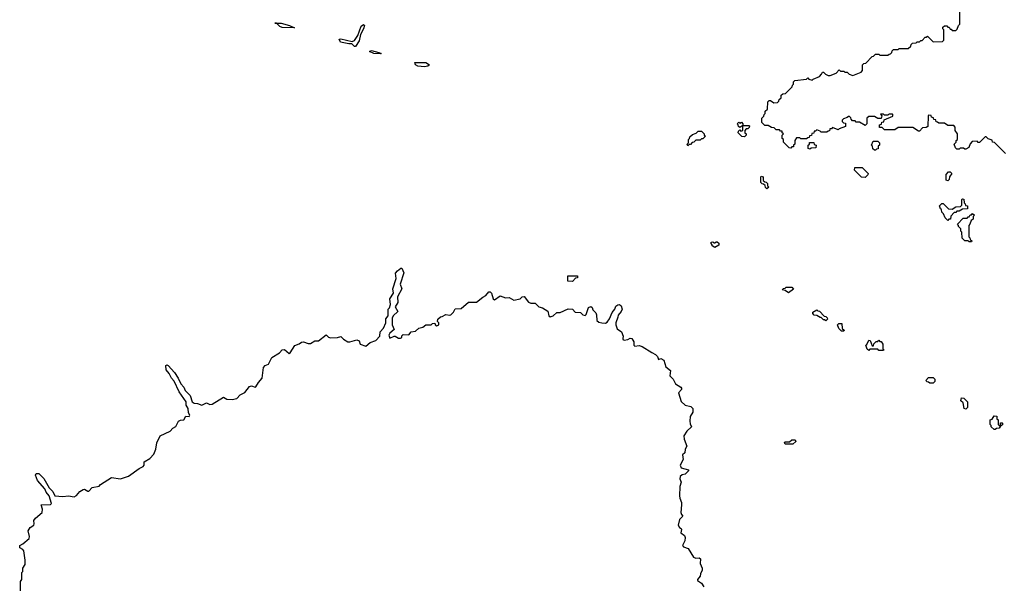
# Model space of a CAD drawing. Extents: x 2776963 to 2884430, y 684484 to 829250.
# Tile 88 of 256: x 2853542 to 2862255, y 756190 to 761175. Entities that reach past the tile are written whole.
import ezdxf

# ---------------------------------------------------------------- set-up
doc = ezdxf.new("R2010")
doc.units = 0

msp = doc.modelspace()

# ---------------------------------------------------------------- linework, layer by layer
at = {"layer": '0CON20XD'}
for points in [[(2861230, 760335), (2861225, 760330), (2861195, 760330), (2861185, 760340), (2861160, 760340), (2861170, 760325), (2861165, 760300), (2861135, 760300), (2861105, 760320), (2861055, 760320), (2861040, 760305), (2861040, 760255), (2861025, 760240), (2860975, 760270), (2860945, 760270), (2860935, 760280), (2860911.7, 760281.7), (2860900, 760295), (2860898.3, 760308.3), (2860885, 760320), (2860875, 760320), (2860865, 760310), (2860831.7, 760298.3), (2860820, 760285), (2860820, 760275), (2860831.7, 760261.7), (2860848.3, 760258.3), (2860848.3, 760231.7), (2860795, 760210), (2860785, 760200), (2860735, 760220), (2860725, 760210), (2860711.7, 760208.3), (2860708.3, 760191.7), (2860695, 760190), (2860685, 760180), (2860635, 760180), (2860625, 760190), (2860595, 760200), (2860585, 760190), (2860571.7, 760188.3), (2860568.3, 760171.7), (2860551.7, 760168.3), (2860548.3, 760151.7), (2860531.7, 760148.3), (2860528.3, 760131.7), (2860515, 760130), (2860505, 760120), (2860455, 760120), (2860445, 760130), (2860415, 760130), (2860400, 760105), (2860400, 760075), (2860390, 760065), (2860388.3, 760051.7), (2860375, 760050), (2860365, 760040), (2860351.7, 760041.7), (2860301.7, 760091.7), (2860300, 760115), (2860290, 760125), (2860290, 760155), (2860300, 760165), (2860290, 760175), (2860288.3, 760188.3), (2860275, 760190), (2860265, 760200), (2860235, 760200), (2860218.3, 760218.3), (2860195, 760220), (2860165, 760240), (2860135, 760240), (2860110, 760265), (2860110, 760305), (2860128.3, 760321.7), (2860130, 760335), (2860140, 760345), (2860140, 760365), (2860160, 760385), (2860161.7, 760448.3), (2860175, 760460), (2860185, 760460), (2860215, 760440), (2860248.3, 760441.7), (2860260, 760455), (2860261.7, 760468.3), (2860280, 760485), (2860281.7, 760508.3), (2860295, 760520), (2860318.3, 760521.7), (2860378.3, 760581.7), (2860380, 760595), (2860390, 760605), (2860390, 760625), (2860401.7, 760638.3), (2860505, 760650), (2860515, 760660), (2860525, 760650), (2860555, 760640), (2860565, 760650), (2860618.3, 760671.7), (2860638.3, 760691.7), (2860645, 760710), (2860655, 760710), (2860671.7, 760691.7), (2860695, 760680), (2860715, 760680), (2860768.3, 760701.7), (2860795, 760730), (2860805, 760720), (2860835, 760720), (2860845, 760710), (2860865, 760710), (2860881.7, 760691.7), (2860915, 760680), (2860988.3, 760711.7), (2861000, 760725), (2861000, 760775), (2861011.7, 760788.3), (2861028.3, 760791.7), (2861085, 760850), (2861098.3, 760851.7), (2861115, 760870), (2861145, 760870), (2861155, 760860), (2861225, 760860), (2861235, 760870), (2861248.3, 760871.7), (2861260, 760885), (2861261.7, 760898.3), (2861275, 760910), (2861315, 760910), (2861325, 760920), (2861405, 760920), (2861428.3, 760941.7), (2861430, 760955), (2861441.7, 760968.3), (2861475, 760970), (2861485, 760980), (2861505, 760980), (2861515, 760990), (2861528.3, 760991.7), (2861555, 761020), (2861565, 761020), (2861575, 761030), (2861625, 760980), (2861708.3, 760981.7), (2861720, 760995), (2861720, 761085), (2861710, 761095), (2861711.7, 761108.3), (2861725, 761120), (2861745, 761120), (2861755, 761110), (2861768.3, 761108.3), (2861775, 761090), (2861785, 761090), (2861795, 761080), (2861825, 761080), (2861838.3, 761091.7), (2861850, 761125), (2861860, 761135), (2861860, 761260)], [(2855975, 761103.3), (2855865, 761106.9), (2855845.7, 761115), (2855815, 761143.3), (2855800, 761145), (2855855, 761145.6), (2855930, 761125), (2855975, 761103.3)], [(2856515, 760938.8), (2856505, 760938.8), (2856481.4, 760961.4), (2856455, 760960.6), (2856382, 760975), (2856368.3, 761001.7), (2856385, 761005.7), (2856485, 760982), (2856505, 760990), (2856534, 761035), (2856565, 761116.7), (2856585, 761133.8), (2856593.8, 761125), (2856585, 761093.3), (2856558.6, 761045), (2856545, 760986.7), (2856515, 760938.8)], [(2856735, 760872.5), (2856677.5, 760875), (2856637.5, 760895), (2856655, 760902.5), (2856720, 760885), (2856740, 760875), (2856735, 760872.5)], [(2857125, 760757.5), (2857065, 760764.6), (2857044.2, 760775), (2857040, 760795), (2857135, 760797.5), (2857170, 760775), (2857155, 760764), (2857125, 760757.5)], [(2862265, 759990), (2862168.3, 760088.3), (2862151.7, 760091.7), (2862148.3, 760108.3), (2862111.7, 760121.7), (2862095, 760140), (2862085, 760140), (2862035, 760090), (2862025, 760090), (2862015, 760100), (2861971.7, 760098.3), (2861951.7, 760078.3), (2861940, 760045), (2861915, 760030), (2861905, 760030), (2861895, 760040), (2861865, 760040), (2861855, 760030), (2861835, 760030), (2861821.7, 760041.7), (2861810, 760075), (2861828.3, 760091.7), (2861830, 760105), (2861840, 760115), (2861840, 760165), (2861820, 760195), (2861820, 760225), (2861808.3, 760238.3), (2861755, 760240), (2861725, 760260), (2861675, 760260), (2861665, 760270), (2861651.7, 760271.7), (2861648.3, 760288.3), (2861631.7, 760291.7), (2861628.3, 760308.3), (2861611.7, 760311.7), (2861608.3, 760328.3), (2861585, 760330), (2861580, 760325), (2861578.3, 760231.7), (2861565, 760220), (2861531.7, 760218.3), (2861505, 760190), (2861495, 760190), (2861445, 760220), (2861315, 760220), (2861285, 760200), (2861195, 760200), (2861175, 760220), (2861151.7, 760221.7), (2861150, 760245), (2861168.3, 760251.7), (2861171.7, 760268.3), (2861188.3, 760271.7), (2861191.7, 760288.3), (2861268.3, 760321.7), (2861270, 760335), (2861265, 760340), (2861235, 760340), (2861230, 760335)], [(2859955, 760140), (2859931.7, 760141.7), (2859900, 760175), (2859901.7, 760188.3), (2859915, 760200), (2859925, 760190), (2859940, 760195), (2859940, 760240), (2859915, 760220), (2859901.7, 760231.7), (2859900, 760245), (2859890, 760255), (2859905, 760270), (2859915, 760260), (2859928.3, 760268.3), (2859940, 760255), (2859940, 760240), (2859995, 760240), (2860000, 760235), (2859998.3, 760221.7), (2859985, 760210), (2859971.7, 760208.3), (2859960, 760195), (2859960, 760175), (2859970, 760165), (2859970, 760155), (2859955, 760140)], [(2859455, 760060), (2859450, 760075), (2859460, 760085), (2859460, 760115), (2859470, 760125), (2859471.7, 760138.3), (2859495, 760160), (2859528.3, 760171.7), (2859545, 760190), (2859575, 760190), (2859600, 760165), (2859600, 760155), (2859610, 760145), (2859588.3, 760121.7), (2859575, 760120), (2859565, 760110), (2859525, 760110), (2859508.3, 760091.7), (2859491.7, 760088.3), (2859478.3, 760071.7), (2859465, 760070), (2859455, 760060)], [(2860535, 760030), (2860520, 760035), (2860520, 760065), (2860530, 760075), (2860531.7, 760088.3), (2860568.3, 760088.3), (2860571.7, 760071.7), (2860590, 760065), (2860588.3, 760041.7), (2860545, 760040), (2860535, 760030)], [(2861115, 760020), (2861105, 760020), (2861091.7, 760031.7), (2861090, 760055), (2861080, 760065), (2861095, 760100), (2861135, 760100), (2861150, 760085), (2861150, 760065), (2861140, 760055), (2861138.3, 760031.7), (2861125, 760030), (2861115, 760020)], [(2861025, 759780), (2860991.7, 759781.7), (2860930, 759845), (2860931.7, 759868.3), (2860998.3, 759868.3), (2861050, 759815), (2861048.3, 759801.7), (2861025, 759780)], [(2861755, 759750), (2861740, 759755), (2861740, 759805), (2861761.7, 759828.3), (2861775, 759830), (2861790, 759815), (2861770, 759785), (2861768.3, 759761.7), (2861755, 759750)], [(2860155, 759680), (2860141.7, 759691.7), (2860138.3, 759708.3), (2860125, 759720), (2860111.7, 759721.7), (2860100, 759735), (2860100, 759785), (2860105, 759790), (2860120, 759785), (2860121.7, 759751.7), (2860135, 759740), (2860148.3, 759738.3), (2860160, 759725), (2860160, 759705), (2860170, 759695), (2860155, 759680)], [(2861755, 759400), (2861731.7, 759421.7), (2861718.3, 759458.3), (2861701.7, 759471.7), (2861700, 759495), (2861691.7, 759501.7), (2861681.7, 759528.3), (2861701.7, 759548.3), (2861715, 759550), (2861761.7, 759501.7), (2861795, 759500), (2861825, 759520), (2861868.3, 759521.7), (2861880, 759535), (2861880, 759585), (2861885, 759590), (2861898.3, 759588.3), (2861900, 759555), (2861910, 759545), (2861911.7, 759531.7), (2861928.3, 759528.3), (2861928.3, 759501.7), (2861885, 759500), (2861855, 759480), (2861835, 759480), (2861825, 759470), (2861811.7, 759468.3), (2861781.7, 759438.3), (2861778.3, 759411.7), (2861765, 759410), (2861755, 759400)], [(2861965, 759210), (2861945, 759210), (2861935, 759220), (2861905, 759220), (2861881.7, 759241.7), (2861880, 759295), (2861870, 759305), (2861870, 759325), (2861850, 759345), (2861850, 759355), (2861840, 759365), (2861891.7, 759418.3), (2861925, 759420), (2861935, 759430), (2861945, 759430), (2861951.7, 759448.3), (2861965, 759450), (2861975, 759460), (2861990, 759445), (2861980, 759435), (2861978.3, 759411.7), (2861961.7, 759398.3), (2861950, 759365), (2861940, 759355), (2861940, 759255), (2861950, 759245), (2861951.7, 759231.7), (2861968.3, 759218.3), (2861965, 759210)], [(2859695, 759160), (2859670, 759175), (2859670, 759185), (2859660, 759195), (2859661.7, 759208.3), (2859675, 759210), (2859685, 759200), (2859695, 759200), (2859705, 759210), (2859715, 759210), (2859728.3, 759198.3), (2859728.3, 759181.7), (2859695, 759160)], [(2853756, 757116), (2853803.8, 757035), (2853835, 757002.5), (2853853, 756963), (2853925, 756957.8), (2853975, 756964.3), (2854025, 756955.6), (2854043.8, 756966.2), (2854075, 757002.5), (2854105, 757018.8), (2854115, 757023.8), (2854145, 757004.2), (2854155, 757004.2), (2854185, 757036), (2854245, 757050), (2854257.5, 757065), (2854355, 757124.3), (2854435, 757114.2), (2854505, 757136.9), (2854598.8, 757205), (2854635, 757222), (2854642.5, 757235), (2854643.8, 757265), (2854693.8, 757295), (2854729.3, 757330.7), (2854748.6, 757375), (2854755, 757432.5), (2854785.6, 757494.4), (2854874.3, 757535.7), (2854898.6, 757561.4), (2854925, 757576.2), (2854948.8, 757625), (2854965, 757634.2), (2854995, 757636.7), (2855011.2, 757668.8), (2855043.3, 757666.7), (2855047.7, 757677.7), (2855037.5, 757697.5), (2855032.5, 757735), (2855016, 757765), (2855014.2, 757795), (2854954.3, 757884.3), (2854908.3, 757978.3), (2854885.8, 758005.8), (2854865.6, 758045.6), (2854837.3, 758077.3), (2854835, 758116.7), (2854845, 758122.5), (2854855, 758116.7), (2854911.2, 758055), (2854946.2, 758005), (2854968.8, 757955), (2854995.7, 757925.7), (2855008, 757895), (2855052.3, 757852.3), (2855068.8, 757795), (2855085, 757782), (2855115, 757780.8), (2855155, 757764.3), (2855195, 757785.8), (2855225, 757772.9), (2855245, 757774.2), (2855345, 757837.5), (2855375, 757818), (2855423.6, 757816.4), (2855464.4, 757825.6), (2855494.5, 757855.5), (2855535, 757876.2), (2855575, 757931.2), (2855595, 757936.2), (2855625, 757923.3), (2855632.5, 757927.5), (2855654.5, 757965.5), (2855688.6, 758005), (2855700.3, 758099.7), (2855714.4, 758115.6), (2855742.9, 758127.1), (2855775, 758186.7), (2855840.8, 758229.2), (2855865, 758253.8), (2855885, 758258.8), (2855927, 758223), (2855935, 758227.5), (2855975.8, 758294.2), (2856015, 758308), (2856035, 758324), (2856055, 758326), (2856095, 758310.8), (2856115, 758310), (2856155, 758333.8), (2856187.5, 758335), (2856255, 758386.7), (2856275, 758366.7), (2856292.3, 758362.3), (2856355, 758364), (2856385, 758372.5), (2856408.6, 758348.6), (2856445, 758326), (2856465, 758326), (2856525, 758343.8), (2856545.9, 758335.9), (2856556.4, 758306.4), (2856605, 758288), (2856645, 758318.8), (2856695, 758338.8), (2856730, 758375), (2856733.3, 758415), (2856763, 758447), (2856782.9, 758495), (2856782.3, 758527.7), (2856804, 758555), (2856803.8, 758615), (2856815, 758626.7), (2856824.2, 758655), (2856816.7, 758705), (2856849.2, 758755), (2856844, 758795), (2856873.8, 758885), (2856867, 758933), (2856885, 758953.3), (2856915, 758976.7), (2856925, 758976.7), (2856942.5, 758935), (2856910, 758835), (2856923.3, 758795), (2856885.9, 758724.1), (2856888.8, 758675), (2856866, 758635), (2856887.5, 758595), (2856846, 758555), (2856838.6, 758535), (2856837, 758477), (2856856.4, 758433.6), (2856817.3, 758402.7), (2856810, 758385), (2856818.3, 758358.3), (2856855, 758376.2), (2856865.9, 758375.9), (2856895, 758358.8), (2856911.7, 758358.3), (2856922.5, 758365), (2856925, 758380), (2856935, 758390), (2856985, 758386.2), (2857006.2, 758413.8), (2857045, 758421.2), (2857075, 758446.7), (2857110, 758455), (2857135, 758476.7), (2857183, 758477), (2857195, 758487.5), (2857215, 758490), (2857220, 758475), (2857235, 758467.5), (2857250, 758475), (2857250, 758495), (2857240, 758505), (2857242.5, 758525), (2857265, 758547.5), (2857281.7, 758548.3), (2857313.6, 758566.4), (2857345, 758561.2), (2857357.5, 758565), (2857382.3, 758587.7), (2857395, 758616.7), (2857448.3, 758621.7), (2857515, 758677.5), (2857585, 758676.2), (2857639.3, 758720.7), (2857667.5, 758735), (2857695, 758767.5), (2857705, 758767.5), (2857716.1, 758756.1), (2857733.3, 758705), (2857745, 758697.5), (2857795, 758733.3), (2857840, 758715), (2857875, 758716.7), (2857915, 758694.2), (2857970, 758705), (2857990, 758725), (2858005, 758726), (2858045, 758676), (2858065, 758667.5), (2858105, 758666.7), (2858135, 758633.8), (2858167.5, 758625), (2858215.7, 758595.7), (2858226.1, 758556.1), (2858236.2, 758546.2), (2858263.3, 758555), (2858294.1, 758585.9), (2858325, 758586.2), (2858396.4, 758616.4), (2858433.9, 758613.9), (2858458.8, 758588.8), (2858505, 758586.2), (2858524.5, 758564.5), (2858545, 758560), (2858555, 758567.5), (2858575, 758630), (2858595, 758637.5), (2858608.3, 758628.3), (2858615, 758610), (2858641.7, 758581.7), (2858647.5, 758565), (2858648.8, 758515), (2858668.3, 758498.3), (2858695, 758492.9), (2858725, 758492), (2858741.2, 758498.8), (2858762, 758528), (2858784, 758586), (2858808.8, 758615), (2858818.8, 758641.2), (2858835, 758653.3), (2858850, 758655), (2858863.6, 758643.6), (2858872.5, 758615), (2858866.1, 758593.9), (2858837.5, 758562.5), (2858836.7, 758545), (2858817.5, 758495), (2858817.5, 758475), (2858830.7, 758440.7), (2858867.5, 758415), (2858883.3, 758375), (2858880, 758355), (2858880, 758345), (2858891.2, 758341.2), (2858924.1, 758345.9), (2858945, 758356.7), (2858960, 758355), (2858976.4, 758326.4), (2858977, 758297), (2858985, 758287.5), (2859025, 758292.5), (2859050, 758285), (2859135, 758230), (2859170, 758215), (2859187, 758197), (2859195, 758170), (2859215, 758177.5), (2859243, 758163), (2859258.8, 758105), (2859302.5, 758072.5), (2859296.7, 758025), (2859326, 757996), (2859346.2, 757955), (2859392.5, 757925), (2859397.5, 757915), (2859397.5, 757905), (2859371.2, 757875), (2859395, 757797.5), (2859432.5, 757765), (2859480, 757755), (2859497.5, 757735), (2859497.5, 757705), (2859476.7, 757665), (2859473.8, 757625), (2859475, 757600), (2859487.5, 757575), (2859446.7, 757535), (2859420, 757495), (2859422.5, 757465), (2859446.1, 757403.9), (2859431.2, 757375), (2859426.7, 757345), (2859406.2, 757325), (2859414, 757285), (2859385.8, 757235), (2859395, 757211.2), (2859460, 757195), (2859460, 757185), (2859430, 757155), (2859405, 757148.8), (2859385.8, 757134.2), (2859384.3, 757115), (2859396, 757085), (2859384.2, 757045), (2859380.6, 756965), (2859383, 756943), (2859400, 756905), (2859400, 756885), (2859393.8, 756815), (2859397.5, 756797.5), (2859410, 756785), (2859380, 756755), (2859369.2, 756705), (2859381.2, 756685), (2859396.7, 756675), (2859400, 756665), (2859393.3, 756635), (2859423.8, 756613.8), (2859430, 756595), (2859426.7, 756565), (2859406.2, 756525), (2859415, 756513.8), (2859458.3, 756498.3), (2859505, 756420), (2859525, 756412.5), (2859555.8, 756415.8), (2859567.5, 756405), (2859563.9, 756363.9), (2859582.5, 756325), (2859582.5, 756305), (2859566.7, 756273.3), (2859565, 756252.5), (2859540, 756225), (2859540, 756215), (2859575, 756192.5), (2859595, 756160)], [(2858435, 758860), (2858391.7, 758861.7), (2858391.7, 758908.3), (2858478.3, 758908.3), (2858478.3, 758891.7), (2858461.7, 758888.3), (2858435, 758860)], [(2860345, 758760), (2860315, 758780), (2860290, 758785), (2860301.7, 758798.3), (2860315, 758800), (2860325, 758810), (2860375, 758810), (2860388.3, 758791.7), (2860345, 758760)], [(2860675, 758510), (2860665, 758520), (2860655, 758520), (2860635, 758540), (2860625, 758540), (2860595, 758560), (2860571.7, 758561.7), (2860560, 758575), (2860561.7, 758588.3), (2860595, 758610), (2860605, 758600), (2860618.3, 758598.3), (2860661.7, 758551.7), (2860675, 758550), (2860688.3, 758538.3), (2860690, 758525), (2860675, 758510)], [(2860835, 758420), (2860815, 758420), (2860790, 758445), (2860780, 758475), (2860791.7, 758488.3), (2860818.3, 758488.3), (2860820, 758445), (2860838.3, 758428.3), (2860835, 758420)], [(2861185, 758250), (2861145, 758250), (2861135, 758260), (2861065, 758260), (2861055, 758250), (2861041.7, 758261.7), (2861030, 758295), (2861038.3, 758301.7), (2861055, 758340), (2861068.3, 758338.3), (2861085, 758290), (2861098.3, 758291.7), (2861101.7, 758308.3), (2861121.7, 758328.3), (2861135, 758330), (2861145, 758340), (2861155, 758330), (2861165, 758330), (2861180, 758305), (2861180, 758265), (2861190, 758255), (2861185, 758250)], [(2861625, 757960), (2861595, 757960), (2861585, 757970), (2861571.7, 757971.7), (2861560, 757985), (2861585, 758010), (2861625, 758010), (2861640, 757995), (2861640, 757975), (2861625, 757960)], [(2861915, 757730), (2861900, 757735), (2861890, 757785), (2861870, 757805), (2861875, 757830), (2861898.3, 757828.3), (2861930, 757795), (2861930, 757745), (2861915, 757730)], [(2862175, 757550), (2862165, 757550), (2862140, 757575), (2862140, 757585), (2862130, 757595), (2862130, 757635), (2862148.3, 757641.7), (2862165, 757670), (2862188.3, 757668.3), (2862190, 757645), (2862200, 757635), (2862200, 757595), (2862211.7, 757581.7), (2862220, 757580), (2862221.7, 757608.3), (2862235, 757610), (2862240, 757605), (2862238.3, 757591.7), (2862220, 757580), (2862208.3, 757561.7), (2862185, 757560), (2862175, 757550)], [(2860385, 757420), (2860315, 757420), (2860310, 757435), (2860315, 757440), (2860355, 757440), (2860375, 757460), (2860405, 757460), (2860410, 757445), (2860385, 757420)], [(2853550, 756105), (2853550, 756205), (2853560, 756225), (2853560, 756285), (2853570, 756295), (2853570, 756325), (2853590, 756355), (2853590, 756395), (2853577.8, 756477.8), (2853570, 756490), (2853542.5, 756505), (2853543.3, 756525), (2853570.6, 756539.4), (2853626.2, 756585), (2853630, 756605), (2853616.7, 756655), (2853636, 756684), (2853666.2, 756705), (2853671.2, 756715), (2853668.8, 756745), (2853681.2, 756765), (2853740.8, 756815), (2853744.3, 756845), (2853733.3, 756885), (2853813.9, 756886.1), (2853823.3, 756895), (2853802.5, 756965), (2853776.2, 756995), (2853763.8, 757025), (2853699.5, 757099.5), (2853683.3, 757145), (2853689.3, 757160.7), (2853711.7, 757161.7), (2853756, 757116)]]:
    msp.add_lwpolyline(points, dxfattribs=at)

doc.saveas('drawing.dxf')
